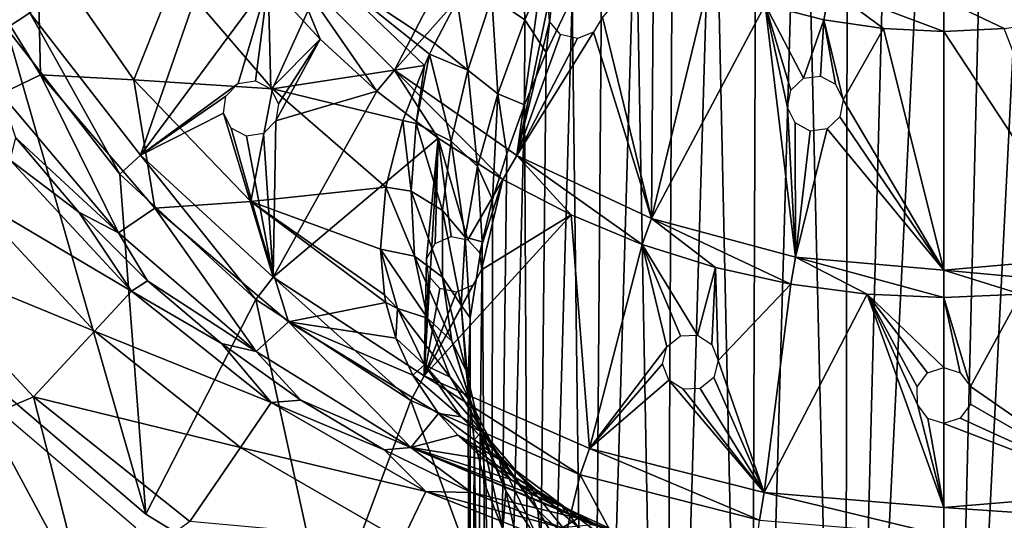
# Model space of a CAD drawing. Header units: millimetres. Extents: x -139 to 139, y -32 to 1264.
# Tile 211 of 256: x 37 to 54, y 816 to 825. Entities that reach past the tile are written whole.
import ezdxf

# ---------------------------------------------------------------- set-up
doc = ezdxf.new("R2010")
doc.units = ezdxf.units.MM
doc.header["$LTSCALE"] = 26.699852
for name, color, linetype in [('329', 7, 'CONTINUOUS'), ('330', 7, 'CONTINUOUS'), ('331', 7, 'CONTINUOUS'), ('332', 7, 'CONTINUOUS'), ('339', 7, 'CONTINUOUS'), ('342', 7, 'CONTINUOUS'), ('344', 7, 'CONTINUOUS'), ('345', 7, 'CONTINUOUS'), ('346', 7, 'CONTINUOUS'), ('347', 7, 'CONTINUOUS'), ('348', 7, 'CONTINUOUS'), ('349', 7, 'CONTINUOUS'), ('350', 7, 'CONTINUOUS'), ('351', 7, 'CONTINUOUS'), ('356', 7, 'CONTINUOUS'), ('357', 7, 'CONTINUOUS'), ('358', 7, 'CONTINUOUS'), ('359', 7, 'CONTINUOUS'), ('360', 7, 'CONTINUOUS')]:
    doc.layers.add(name, color=color, linetype=linetype)

msp = doc.modelspace()

# ---------------------------------------------------------------- linework, layer by layer
at = {"layer": '329', "color": 7, "linetype": 'CONTINUOUS', "true_color": 0xa2afbf}
for points in [[(37.167, 823.778, 1.508), (36.463, 823.437, 4.715), (35.523, 826.449, 1.508), (37.167, 823.778, 1.508)], [(37.167, 823.778, 1.508), (35.523, 826.449, 1.508), (37.117, 826.164, -1.54), (37.167, 823.778, 1.508)], [(38.834, 823.687, -1.54), (37.167, 823.778, 1.508), (37.117, 826.164, -1.54), (38.834, 823.687, -1.54)], [(38.834, 823.687, -1.54), (37.117, 826.164, -1.54), (39.573, 825.549, -4.351), (38.834, 823.687, -1.54)], [(41.308, 823.524, -4.351), (38.834, 823.687, -1.54), (39.573, 825.549, -4.351), (41.308, 823.524, -4.351)], [(41.308, 823.524, -4.351), (39.573, 825.549, -4.351), (42.265, 825.628, -6.859), (41.308, 823.524, -4.351)], [(44.026, 823.943, -6.841), (41.308, 823.524, -4.351), (42.265, 825.628, -6.859), (44.026, 823.943, -6.841)], [(44.026, 823.943, -6.841), (42.265, 825.628, -6.859), (44.117, 824.143, -7.051), (44.026, 823.943, -6.841)], [(44.117, 824.143, -7.051), (42.265, 825.628, -6.859), (44.21, 824.339, -7.254), (44.117, 824.143, -7.051)], [(44.21, 824.339, -7.254), (42.265, 825.628, -6.859), (44.606, 825.096, -8.004), (44.21, 824.339, -7.254)], [(43.64, 822.963, -5.757), (41.308, 823.524, -4.351), (44.026, 823.943, -6.841), (43.64, 822.963, -5.757)], [(38.561, 820.957, 4.715), (36.463, 823.437, 4.715), (37.167, 823.778, 1.508), (38.561, 820.957, 4.715)], [(39.209, 821.397, 1.508), (38.561, 820.957, 4.715), (37.167, 823.778, 1.508), (39.209, 821.397, 1.508)], [(39.209, 821.397, 1.508), (37.167, 823.778, 1.508), (38.834, 823.687, -1.54), (39.209, 821.397, 1.508)], [(40.926, 821.518, -1.54), (39.209, 821.397, 1.508), (38.834, 823.687, -1.54), (40.926, 821.518, -1.54)], [(40.926, 821.518, -1.54), (38.834, 823.687, -1.54), (41.308, 823.524, -4.351), (40.926, 821.518, -1.54)], [(36.463, 823.437, 4.715), (38.561, 820.957, 4.715), (36.728, 822.652, 8), (36.463, 823.437, 4.715)], [(43.333, 821.773, -4.323), (40.926, 821.518, -1.54), (41.308, 823.524, -4.351), (43.333, 821.773, -4.323)], [(43.333, 821.773, -4.323), (41.308, 823.524, -4.351), (43.64, 822.963, -5.757), (43.333, 821.773, -4.323)], [(36.728, 822.652, 8), (38.561, 820.957, 4.715), (37.85, 821.327, 8), (36.728, 822.652, 8)], [(43.238, 820.664, -2.87), (40.926, 821.518, -1.54), (43.333, 821.773, -4.323), (43.238, 820.664, -2.87)], [(41.599, 819.365, 1.508), (39.209, 821.397, 1.508), (40.926, 821.518, -1.54), (41.599, 819.365, 1.508)], [(43.336, 819.709, -1.529), (41.599, 819.365, 1.508), (40.926, 821.518, -1.54), (43.336, 819.709, -1.529)], [(43.336, 819.709, -1.529), (40.926, 821.518, -1.54), (43.311, 819.846, -1.727), (43.336, 819.709, -1.529)], [(43.311, 819.846, -1.727), (40.926, 821.518, -1.54), (43.238, 820.664, -2.87), (43.311, 819.846, -1.727)], [(37.85, 821.327, 8), (38.561, 820.957, 4.715), (39.077, 820.1, 8), (37.85, 821.327, 8)], [(41.019, 818.835, 4.715), (38.561, 820.957, 4.715), (39.209, 821.397, 1.508), (41.019, 818.835, 4.715)], [(41.599, 819.365, 1.508), (41.019, 818.835, 4.715), (39.209, 821.397, 1.508), (41.599, 819.365, 1.508)], [(38.561, 820.957, 4.715), (41.019, 818.835, 4.715), (39.077, 820.1, 8), (38.561, 820.957, 4.715)], [(39.077, 820.1, 8), (41.019, 818.835, 4.715), (40.402, 818.978, 8), (39.077, 820.1, 8)], [(43.514, 819.078, -0.597), (41.599, 819.365, 1.508), (43.336, 819.709, -1.529), (43.514, 819.078, -0.597)], [(43.779, 817.123, 4.715), (41.019, 818.835, 4.715), (41.599, 819.365, 1.508), (43.779, 817.123, 4.715)], [(44.277, 817.73, 1.516), (43.779, 817.123, 4.715), (41.599, 819.365, 1.508), (44.277, 817.73, 1.516)], [(44.277, 817.73, 1.516), (41.599, 819.365, 1.508), (43.814, 818.416, 0.42), (44.277, 817.73, 1.516)], [(43.814, 818.416, 0.42), (41.599, 819.365, 1.508), (43.514, 819.078, -0.597), (43.814, 818.416, 0.42)], [(40.402, 818.978, 8), (41.019, 818.835, 4.715), (41.814, 817.97, 8), (40.402, 818.978, 8)], [(41.019, 818.835, 4.715), (43.779, 817.123, 4.715), (41.814, 817.97, 8), (41.019, 818.835, 4.715)], [(41.814, 817.97, 8), (43.779, 817.123, 4.715), (43.305, 817.081, 8), (41.814, 817.97, 8)], [(44.618, 817.345, 2.15), (43.779, 817.123, 4.715), (44.277, 817.73, 1.516), (44.618, 817.345, 2.15)], [(45.084, 816.917, 2.872), (43.779, 817.123, 4.715), (44.618, 817.345, 2.15), (45.084, 816.917, 2.872)], [(43.305, 817.081, 8), (43.779, 817.123, 4.715), (44.864, 816.319, 8), (43.305, 817.081, 8)], [(43.779, 817.123, 4.715), (46.771, 815.862, 4.719), (44.864, 816.319, 8), (43.779, 817.123, 4.715)], [(46.771, 815.862, 4.719), (43.779, 817.123, 4.715), (46.539, 815.976, 4.516), (46.771, 815.862, 4.719)], [(46.539, 815.976, 4.516), (43.779, 817.123, 4.715), (46.058, 816.238, 4.049), (46.539, 815.976, 4.516)], [(46.058, 816.238, 4.049), (43.779, 817.123, 4.715), (45.569, 816.549, 3.504), (46.058, 816.238, 4.049)], [(45.569, 816.549, 3.504), (43.779, 817.123, 4.715), (45.084, 816.917, 2.872), (45.569, 816.549, 3.504)], [(44.864, 816.319, 8), (46.771, 815.862, 4.719), (46.481, 815.688, 8), (44.864, 816.319, 8)], [(46.771, 815.862, 4.719), (47.029, 815.744, 4.932), (46.481, 815.688, 8), (46.771, 815.862, 4.719)]]:
    msp.add_3dface(points, dxfattribs=at)
at = {"layer": '330', "color": 7, "linetype": 'CONTINUOUS', "true_color": 0xa2afbf}
for points in [[(34.845, 817.095, 29), (37.958, 814.436, 29), (35.942, 818.19, 29), (34.845, 817.095, 29)], [(35.942, 818.19, 29), (37.958, 814.436, 29), (38.871, 815.688, 29), (35.942, 818.19, 29)]]:
    msp.add_3dface(points, dxfattribs=at)
at = {"layer": '331', "color": 7, "linetype": 'CONTINUOUS', "true_color": 0xa2afbf}
for points in [[(37.958, 814.436, 29), (34.845, 817.095, 29), (37.959, 814.435, 25.999), (37.958, 814.436, 29)], [(37.959, 814.435, 25.999), (34.845, 817.095, 29), (34.845, 817.095, 25.999), (37.959, 814.435, 25.999)]]:
    msp.add_3dface(points, dxfattribs=at)
at = {"layer": '332', "color": 7, "linetype": 'CONTINUOUS', "true_color": 0xa2afbf}
for points in [[(36.728, 822.652, 8), (37.85, 821.327, 8), (36.626, 822.253, 12.722), (36.728, 822.652, 8)], [(36.626, 822.253, 12.722), (38.794, 819.917, 12.722), (35.864, 821.646, 17.358), (36.626, 822.253, 12.722)], [(36.626, 822.253, 12.722), (37.85, 821.327, 8), (38.794, 819.917, 12.722), (36.626, 822.253, 12.722)], [(35.864, 821.646, 17.358), (38.132, 819.202, 17.358), (34.611, 820.646, 21.816), (35.864, 821.646, 17.358)], [(35.864, 821.646, 17.358), (38.794, 819.917, 12.722), (38.132, 819.202, 17.358), (35.864, 821.646, 17.358)], [(37.85, 821.327, 8), (39.077, 820.1, 8), (38.794, 819.917, 12.722), (37.85, 821.327, 8)], [(34.845, 817.095, 25.999), (34.611, 820.646, 21.816), (37.041, 818.027, 21.816), (34.845, 817.095, 25.999)], [(34.611, 820.646, 21.816), (38.132, 819.202, 17.358), (37.041, 818.027, 21.816), (34.611, 820.646, 21.816)], [(39.077, 820.1, 8), (40.402, 818.978, 8), (38.794, 819.917, 12.722), (39.077, 820.1, 8)], [(38.794, 819.917, 12.722), (41.286, 817.929, 12.722), (38.132, 819.202, 17.358), (38.794, 819.917, 12.722)], [(38.794, 819.917, 12.722), (40.402, 818.978, 8), (41.286, 817.929, 12.722), (38.794, 819.917, 12.722)], [(38.132, 819.202, 17.358), (40.737, 817.124, 17.358), (37.041, 818.027, 21.816), (38.132, 819.202, 17.358)], [(38.132, 819.202, 17.358), (41.286, 817.929, 12.722), (40.737, 817.124, 17.358), (38.132, 819.202, 17.358)], [(40.402, 818.978, 8), (41.814, 817.97, 8), (41.286, 817.929, 12.722), (40.402, 818.978, 8)], [(37.959, 814.435, 25.999), (34.845, 817.095, 25.999), (37.041, 818.027, 21.816), (37.959, 814.435, 25.999)], [(37.959, 814.435, 25.999), (37.041, 818.027, 21.816), (39.834, 815.799, 21.816), (37.959, 814.435, 25.999)], [(37.041, 818.027, 21.816), (40.737, 817.124, 17.358), (39.834, 815.799, 21.816), (37.041, 818.027, 21.816)], [(41.286, 817.929, 12.722), (44.047, 816.336, 12.722), (40.737, 817.124, 17.358), (41.286, 817.929, 12.722)], [(41.814, 817.97, 8), (43.305, 817.081, 8), (41.286, 817.929, 12.722), (41.814, 817.97, 8)], [(41.286, 817.929, 12.722), (43.305, 817.081, 8), (44.047, 816.336, 12.722), (41.286, 817.929, 12.722)], [(40.737, 817.124, 17.358), (43.624, 815.458, 17.358), (39.834, 815.799, 21.816), (40.737, 817.124, 17.358)], [(40.737, 817.124, 17.358), (44.047, 816.336, 12.722), (43.624, 815.458, 17.358), (40.737, 817.124, 17.358)], [(43.305, 817.081, 8), (44.864, 816.319, 8), (44.047, 816.336, 12.722), (43.305, 817.081, 8)], [(44.047, 816.336, 12.722), (47.014, 815.171, 12.722), (43.624, 815.458, 17.358), (44.047, 816.336, 12.722)], [(44.864, 816.319, 8), (46.481, 815.688, 8), (44.047, 816.336, 12.722), (44.864, 816.319, 8)], [(44.047, 816.336, 12.722), (46.481, 815.688, 8), (47.014, 815.171, 12.722), (44.047, 816.336, 12.722)]]:
    msp.add_3dface(points, dxfattribs=at)
at = {"layer": '339', "color": 7, "linetype": 'CONTINUOUS', "true_color": 0xa2afbf}
for points in [[(53.3, 799.564, -13), (53.3, 835.55, -13), (54.146, 834.353, -12.958), (53.3, 799.564, -13)], [(54.981, 833.166, -12.832), (53.3, 799.564, -13), (54.146, 834.353, -12.958), (54.981, 833.166, -12.832)], [(55.067, 799.564, -12.814), (53.3, 799.564, -13), (54.981, 833.166, -12.832), (55.067, 799.564, -12.814)]]:
    msp.add_3dface(points, dxfattribs=at)
at = {"layer": '342', "color": 7, "linetype": 'CONTINUOUS', "true_color": 0xa2afbf}
for points in [[(53.3, 835.55, -13), (53.3, 799.564, -13), (51.533, 799.564, -12.814), (53.3, 835.55, -13)], [(53.3, 835.55, -13), (51.533, 799.564, -12.814), (52.438, 834.331, -12.956), (53.3, 835.55, -13)], [(52.438, 834.331, -12.956), (51.533, 799.564, -12.814), (51.587, 833.121, -12.826), (52.438, 834.331, -12.956)], [(51.587, 833.121, -12.826), (51.533, 799.564, -12.814), (50.756, 831.92, -12.61), (51.587, 833.121, -12.826)], [(51.533, 799.564, -12.814), (49.843, 799.564, -12.265), (50.756, 831.92, -12.61), (51.533, 799.564, -12.814)], [(50.756, 831.92, -12.61), (49.843, 799.564, -12.265), (49.952, 830.729, -12.313), (50.756, 831.92, -12.61)], [(49.952, 830.729, -12.313), (49.843, 799.564, -12.265), (49.184, 829.554, -11.937), (49.952, 830.729, -12.313)], [(49.843, 799.564, -12.265), (48.304, 799.564, -11.377), (49.184, 829.554, -11.937), (49.843, 799.564, -12.265)], [(49.184, 829.554, -11.937), (48.304, 799.564, -11.377), (48.459, 828.396, -11.487), (49.184, 829.554, -11.937)], [(48.459, 828.396, -11.487), (48.304, 799.564, -11.377), (47.794, 827.276, -10.976), (48.459, 828.396, -11.487)], [(48.304, 799.564, -11.377), (46.983, 799.564, -10.188), (47.794, 827.276, -10.976), (48.304, 799.564, -11.377)], [(47.794, 827.276, -10.976), (46.983, 799.564, -10.188), (47.192, 826.192, -10.411), (47.794, 827.276, -10.976)], [(47.192, 826.192, -10.411), (46.983, 799.564, -10.188), (46.66, 825.158, -9.807), (47.192, 826.192, -10.411)], [(46.983, 799.564, -10.188), (45.939, 799.564, -8.75), (46.66, 825.158, -9.807), (46.983, 799.564, -10.188)], [(46.66, 825.158, -9.807), (45.939, 799.564, -8.75), (46.2, 824.174, -9.174), (46.66, 825.158, -9.807)], [(46.2, 824.174, -9.174), (45.939, 799.564, -8.75), (45.812, 823.244, -8.523), (46.2, 824.174, -9.174)], [(45.939, 799.564, -8.75), (45.216, 799.564, -7.127), (45.812, 823.244, -8.523), (45.939, 799.564, -8.75)], [(45.812, 823.244, -8.523), (45.216, 799.564, -7.127), (45.494, 822.369, -7.863), (45.812, 823.244, -8.523)], [(45.494, 822.369, -7.863), (45.216, 799.564, -7.127), (45.242, 821.55, -7.206), (45.494, 822.369, -7.863)], [(45.242, 821.55, -7.206), (45.216, 799.564, -7.127), (45.054, 820.794, -6.562), (45.242, 821.55, -7.206)], [(45.054, 820.794, -6.562), (44.847, 799.564, -5.388), (44.84, 819.436, -5.324), (45.054, 820.794, -6.562)], [(45.216, 799.564, -7.127), (44.847, 799.564, -5.388), (45.054, 820.794, -6.562), (45.216, 799.564, -7.127)], [(44.84, 819.436, -5.324), (44.847, 799.564, -3.612), (44.806, 818.266, -4.168), (44.84, 819.436, -5.324)], [(44.847, 799.564, -5.388), (44.847, 799.564, -3.612), (44.84, 819.436, -5.324), (44.847, 799.564, -5.388)], [(44.806, 818.266, -4.168), (44.847, 799.564, -3.612), (44.914, 817.262, -3.112), (44.806, 818.266, -4.168)], [(44.847, 799.564, -3.612), (45.216, 799.564, -1.873), (44.914, 817.262, -3.112), (44.847, 799.564, -3.612)], [(44.914, 817.262, -3.112), (45.216, 799.564, -1.873), (45.128, 816.403, -2.161), (44.914, 817.262, -3.112)], [(45.128, 816.403, -2.161), (45.216, 799.564, -1.873), (45.421, 815.665, -1.31), (45.128, 816.403, -2.161)]]:
    msp.add_3dface(points, dxfattribs=at)
at = {"layer": '344', "color": 7, "linetype": 'CONTINUOUS', "true_color": 0xa2afbf}
for points in [[(45.225, 825.164, -8.433), (45.771, 826.492, -9.401), (45.816, 824.758, -8.784), (45.225, 825.164, -8.433)], [(45.816, 824.758, -8.784), (45.771, 826.492, -9.401), (46.41, 826.107, -9.687), (45.816, 824.758, -8.784)], [(46.2, 824.174, -9.174), (45.816, 824.758, -8.784), (46.41, 826.107, -9.687), (46.2, 824.174, -9.174)], [(46.66, 825.158, -9.807), (46.2, 824.174, -9.174), (46.41, 826.107, -9.687), (46.66, 825.158, -9.807)], [(44.799, 823.863, -7.39), (44.606, 825.096, -8.004), (45.225, 825.164, -8.433), (44.799, 823.863, -7.39)], [(44.799, 823.863, -7.39), (45.225, 825.164, -8.433), (45.333, 823.435, -7.798), (44.799, 823.863, -7.39)], [(45.333, 823.435, -7.798), (45.225, 825.164, -8.433), (45.816, 824.758, -8.784), (45.333, 823.435, -7.798)], [(44.21, 824.339, -7.254), (44.606, 825.096, -8.004), (44.799, 823.863, -7.39), (44.21, 824.339, -7.254)], [(45.812, 823.244, -8.523), (45.333, 823.435, -7.798), (45.816, 824.758, -8.784), (45.812, 823.244, -8.523)], [(46.2, 824.174, -9.174), (45.812, 823.244, -8.523), (45.816, 824.758, -8.784), (46.2, 824.174, -9.174)], [(44.117, 824.143, -7.051), (44.21, 824.339, -7.254), (44.799, 823.863, -7.39), (44.117, 824.143, -7.051)], [(44.026, 823.943, -6.841), (44.117, 824.143, -7.051), (43.878, 822.908, -5.889), (44.026, 823.943, -6.841)], [(43.878, 822.908, -5.889), (44.117, 824.143, -7.051), (44.503, 822.591, -6.283), (43.878, 822.908, -5.889)], [(44.503, 822.591, -6.283), (44.117, 824.143, -7.051), (44.799, 823.863, -7.39), (44.503, 822.591, -6.283)], [(43.64, 822.963, -5.757), (44.026, 823.943, -6.841), (43.878, 822.908, -5.889), (43.64, 822.963, -5.757)], [(44.503, 822.591, -6.283), (44.799, 823.863, -7.39), (44.974, 822.14, -6.74), (44.503, 822.591, -6.283)], [(44.974, 822.14, -6.74), (44.799, 823.863, -7.39), (45.333, 823.435, -7.798), (44.974, 822.14, -6.74)], [(45.242, 821.55, -7.206), (44.974, 822.14, -6.74), (45.333, 823.435, -7.798), (45.242, 821.55, -7.206)], [(45.494, 822.369, -7.863), (45.242, 821.55, -7.206), (45.333, 823.435, -7.798), (45.494, 822.369, -7.863)], [(45.812, 823.244, -8.523), (45.494, 822.369, -7.863), (45.333, 823.435, -7.798), (45.812, 823.244, -8.523)], [(43.333, 821.773, -4.323), (43.64, 822.963, -5.757), (43.784, 821.702, -4.677), (43.333, 821.773, -4.323)], [(43.784, 821.702, -4.677), (43.64, 822.963, -5.757), (43.878, 822.908, -5.889), (43.784, 821.702, -4.677)], [(43.784, 821.702, -4.677), (43.878, 822.908, -5.889), (44.349, 821.356, -5.127), (43.784, 821.702, -4.677)], [(44.349, 821.356, -5.127), (43.878, 822.908, -5.889), (44.503, 822.591, -6.283), (44.349, 821.356, -5.127)], [(44.349, 821.356, -5.127), (44.503, 822.591, -6.283), (44.752, 820.88, -5.621), (44.349, 821.356, -5.127)], [(44.752, 820.88, -5.621), (44.503, 822.591, -6.283), (44.974, 822.14, -6.74), (44.752, 820.88, -5.621)], [(45.054, 820.794, -6.562), (44.752, 820.88, -5.621), (44.974, 822.14, -6.74), (45.054, 820.794, -6.562)], [(45.242, 821.55, -7.206), (45.054, 820.794, -6.562), (44.974, 822.14, -6.74), (45.242, 821.55, -7.206)], [(43.238, 820.664, -2.87), (43.333, 821.773, -4.323), (43.849, 820.54, -3.44), (43.238, 820.664, -2.87)], [(43.849, 820.54, -3.44), (43.333, 821.773, -4.323), (43.784, 821.702, -4.677), (43.849, 820.54, -3.44)], [(43.849, 820.54, -3.44), (43.784, 821.702, -4.677), (44.348, 820.164, -3.937), (43.849, 820.54, -3.44)], [(44.348, 820.164, -3.937), (43.784, 821.702, -4.677), (44.349, 821.356, -5.127), (44.348, 820.164, -3.937)], [(44.348, 820.164, -3.937), (44.349, 821.356, -5.127), (44.68, 819.662, -4.458), (44.348, 820.164, -3.937)], [(44.68, 819.662, -4.458), (44.349, 821.356, -5.127), (44.752, 820.88, -5.621), (44.68, 819.662, -4.458)], [(44.84, 819.436, -5.324), (44.68, 819.662, -4.458), (44.752, 820.88, -5.621), (44.84, 819.436, -5.324)], [(45.054, 820.794, -6.562), (44.84, 819.436, -5.324), (44.752, 820.88, -5.621), (45.054, 820.794, -6.562)], [(43.311, 819.846, -1.727), (43.238, 820.664, -2.87), (43.543, 819.604, -1.591), (43.311, 819.846, -1.727)], [(43.543, 819.604, -1.591), (43.238, 820.664, -2.87), (44.08, 819.43, -2.198), (43.543, 819.604, -1.591)], [(44.08, 819.43, -2.198), (43.238, 820.664, -2.87), (43.849, 820.54, -3.44), (44.08, 819.43, -2.198)], [(44.08, 819.43, -2.198), (43.849, 820.54, -3.44), (44.511, 819.023, -2.733), (44.08, 819.43, -2.198)], [(44.511, 819.023, -2.733), (43.849, 820.54, -3.44), (44.348, 820.164, -3.937), (44.511, 819.023, -2.733)], [(44.511, 819.023, -2.733), (44.348, 820.164, -3.937), (44.77, 818.493, -3.267), (44.511, 819.023, -2.733)], [(44.77, 818.493, -3.267), (44.348, 820.164, -3.937), (44.68, 819.662, -4.458), (44.77, 818.493, -3.267)], [(43.336, 819.709, -1.529), (43.311, 819.846, -1.727), (43.543, 819.604, -1.591), (43.336, 819.709, -1.529)], [(43.514, 819.078, -0.597), (43.336, 819.709, -1.529), (43.543, 819.604, -1.591), (43.514, 819.078, -0.597)], [(44.84, 819.436, -5.324), (44.806, 818.266, -4.168), (44.68, 819.662, -4.458), (44.84, 819.436, -5.324)], [(44.806, 818.266, -4.168), (44.77, 818.493, -3.267), (44.68, 819.662, -4.458), (44.806, 818.266, -4.168)], [(44.024, 818.601, -0.334), (43.514, 819.078, -0.597), (43.543, 819.604, -1.591), (44.024, 818.601, -0.334)], [(44.024, 818.601, -0.334), (43.543, 819.604, -1.591), (44.485, 818.381, -0.974), (44.024, 818.601, -0.334)], [(44.485, 818.381, -0.974), (43.543, 819.604, -1.591), (44.08, 819.43, -2.198), (44.485, 818.381, -0.974)], [(44.485, 818.381, -0.974), (44.08, 819.43, -2.198), (44.845, 817.942, -1.534), (44.485, 818.381, -0.974)], [(44.845, 817.942, -1.534), (44.08, 819.43, -2.198), (44.511, 819.023, -2.733), (44.845, 817.942, -1.534)], [(43.814, 818.416, 0.42), (43.514, 819.078, -0.597), (44.024, 818.601, -0.334), (43.814, 818.416, 0.42)], [(44.845, 817.942, -1.534), (44.511, 819.023, -2.733), (45.032, 817.383, -2.07), (44.845, 817.942, -1.534)], [(45.032, 817.383, -2.07), (44.511, 819.023, -2.733), (44.77, 818.493, -3.267), (45.032, 817.383, -2.07)], [(44.681, 817.67, 0.87), (43.814, 818.416, 0.42), (44.024, 818.601, -0.334), (44.681, 817.67, 0.87)], [(44.681, 817.67, 0.87), (44.024, 818.601, -0.334), (45.067, 817.403, 0.207), (44.681, 817.67, 0.87)], [(45.067, 817.403, 0.207), (44.024, 818.601, -0.334), (44.485, 818.381, -0.974), (45.067, 817.403, 0.207)], [(44.806, 818.266, -4.168), (44.914, 817.262, -3.112), (44.77, 818.493, -3.267), (44.806, 818.266, -4.168)], [(44.914, 817.262, -3.112), (45.032, 817.383, -2.07), (44.77, 818.493, -3.267), (44.914, 817.262, -3.112)], [(44.277, 817.73, 1.516), (43.814, 818.416, 0.42), (44.681, 817.67, 0.87), (44.277, 817.73, 1.516)], [(45.067, 817.403, 0.207), (44.485, 818.381, -0.974), (45.356, 816.932, -0.367), (45.067, 817.403, 0.207)], [(45.356, 816.932, -0.367), (44.485, 818.381, -0.974), (44.845, 817.942, -1.534), (45.356, 816.932, -0.367)], [(45.356, 816.932, -0.367), (44.845, 817.942, -1.534), (45.476, 816.343, -0.891), (45.356, 816.932, -0.367)], [(45.476, 816.343, -0.891), (44.845, 817.942, -1.534), (45.032, 817.383, -2.07), (45.476, 816.343, -0.891)], [(44.618, 817.345, 2.15), (44.277, 817.73, 1.516), (45.513, 816.821, 1.995), (44.618, 817.345, 2.15)], [(45.513, 816.821, 1.995), (44.277, 817.73, 1.516), (44.681, 817.67, 0.87), (45.513, 816.821, 1.995)], [(45.513, 816.821, 1.995), (44.681, 817.67, 0.87), (45.826, 816.51, 1.319), (45.513, 816.821, 1.995)], [(45.826, 816.51, 1.319), (44.681, 817.67, 0.87), (45.067, 817.403, 0.207), (45.826, 816.51, 1.319)], [(44.914, 817.262, -3.112), (45.128, 816.403, -2.161), (45.032, 817.383, -2.07), (44.914, 817.262, -3.112)], [(45.128, 816.403, -2.161), (45.421, 815.665, -1.31), (45.032, 817.383, -2.07), (45.128, 816.403, -2.161)], [(45.421, 815.665, -1.31), (45.476, 816.343, -0.891), (45.032, 817.383, -2.07), (45.421, 815.665, -1.31)], [(45.826, 816.51, 1.319), (45.067, 817.403, 0.207), (46.047, 816.006, 0.742), (45.826, 816.51, 1.319)], [(46.047, 816.006, 0.742), (45.067, 817.403, 0.207), (45.356, 816.932, -0.367), (46.047, 816.006, 0.742)], [(45.084, 816.917, 2.872), (44.618, 817.345, 2.15), (45.429, 816.718, 3.032), (45.084, 816.917, 2.872)], [(45.429, 816.718, 3.032), (44.618, 817.345, 2.15), (45.513, 816.821, 1.995), (45.429, 816.718, 3.032)], [(45.569, 816.549, 3.504), (45.084, 816.917, 2.872), (45.429, 816.718, 3.032), (45.569, 816.549, 3.504)], [(46.047, 816.006, 0.742), (45.356, 816.932, -0.367), (46.108, 815.387, 0.241), (46.047, 816.006, 0.742)], [(46.108, 815.387, 0.241), (45.356, 816.932, -0.367), (45.476, 816.343, -0.891), (46.108, 815.387, 0.241)], [(46.511, 816.068, 3.011), (45.429, 816.718, 3.032), (45.513, 816.821, 1.995), (46.511, 816.068, 3.011)], [(46.486, 816.071, 3.979), (45.569, 816.549, 3.504), (45.429, 816.718, 3.032), (46.486, 816.071, 3.979)], [(46.486, 816.071, 3.979), (45.429, 816.718, 3.032), (46.511, 816.068, 3.011), (46.486, 816.071, 3.979)], [(46.511, 816.068, 3.011), (45.513, 816.821, 1.995), (46.755, 815.714, 2.332), (46.511, 816.068, 3.011)], [(46.755, 815.714, 2.332), (45.513, 816.821, 1.995), (45.826, 816.51, 1.319), (46.755, 815.714, 2.332)], [(46.058, 816.238, 4.049), (45.569, 816.549, 3.504), (46.486, 816.071, 3.979), (46.058, 816.238, 4.049)], [(46.755, 815.714, 2.332), (45.826, 816.51, 1.319), (46.915, 815.179, 1.762), (46.755, 815.714, 2.332)], [(46.915, 815.179, 1.762), (45.826, 816.51, 1.319), (46.047, 816.006, 0.742), (46.915, 815.179, 1.762)], [(45.421, 815.665, -1.31), (45.773, 815.029, -0.55), (45.476, 816.343, -0.891), (45.421, 815.665, -1.31)], [(45.773, 815.029, -0.55), (46.108, 815.387, 0.241), (45.476, 816.343, -0.891), (45.773, 815.029, -0.55)], [(46.539, 815.976, 4.516), (46.058, 816.238, 4.049), (46.486, 816.071, 3.979), (46.539, 815.976, 4.516)], [(46.915, 815.179, 1.762), (46.047, 816.006, 0.742), (46.928, 814.53, 1.294), (46.915, 815.179, 1.762)], [(46.928, 814.53, 1.294), (46.047, 816.006, 0.742), (46.108, 815.387, 0.241), (46.928, 814.53, 1.294)], [(47.675, 815.522, 4.792), (46.539, 815.976, 4.516), (46.486, 816.071, 3.979), (47.675, 815.522, 4.792)], [(47.675, 815.522, 4.792), (46.486, 816.071, 3.979), (47.662, 815.425, 3.891), (47.675, 815.522, 4.792)], [(47.662, 815.425, 3.891), (46.486, 816.071, 3.979), (46.511, 816.068, 3.011), (47.662, 815.425, 3.891)], [(47.662, 815.425, 3.891), (46.511, 816.068, 3.011), (47.843, 815.032, 3.215), (47.662, 815.425, 3.891)], [(47.843, 815.032, 3.215), (46.511, 816.068, 3.011), (46.755, 815.714, 2.332), (47.843, 815.032, 3.215)], [(46.771, 815.862, 4.719), (46.539, 815.976, 4.516), (47.675, 815.522, 4.792), (46.771, 815.862, 4.719)], [(47.029, 815.744, 4.932), (46.771, 815.862, 4.719), (47.675, 815.522, 4.792), (47.029, 815.744, 4.932)]]:
    msp.add_3dface(points, dxfattribs=at)
at = {"layer": '345', "color": 7, "linetype": 'CONTINUOUS', "true_color": 0xa2afbf}
for points in [[(39.046, 815.932, 29.2), (36.153, 818.403, 29.2), (39.046, 815.931, 28.5), (39.046, 815.932, 29.2)], [(39.046, 815.931, 28.5), (36.153, 818.403, 29.2), (36.153, 818.403, 28.5), (39.046, 815.931, 28.5)], [(42.289, 813.944, 29.2), (39.046, 815.932, 29.2), (42.291, 813.943, 28.5), (42.289, 813.944, 29.2)], [(42.291, 813.943, 28.5), (39.046, 815.932, 29.2), (39.046, 815.931, 28.5), (42.291, 813.943, 28.5)]]:
    msp.add_3dface(points, dxfattribs=at)
at = {"layer": '346', "color": 7, "linetype": 'CONTINUOUS', "true_color": 0xa2afbf}
for points in [[(36.153, 818.403, 29.2), (39.046, 815.932, 29.2), (36.558, 824.61, 29.2), (36.153, 818.403, 29.2)], [(36.558, 824.61, 29.2), (39.046, 815.932, 29.2), (38.586, 822.004, 29.2), (36.558, 824.61, 29.2)], [(38.586, 822.004, 29.2), (39.046, 815.932, 29.2), (41.016, 819.768, 29.2), (38.586, 822.004, 29.2)], [(39.046, 815.932, 29.2), (42.289, 813.944, 29.2), (41.016, 819.768, 29.2), (39.046, 815.932, 29.2)], [(41.016, 819.768, 29.2), (42.289, 813.944, 29.2), (43.78, 817.961, 29.2), (41.016, 819.768, 29.2)], [(42.289, 813.944, 29.2), (45.804, 812.488, 29.2), (43.78, 817.961, 29.2), (42.289, 813.944, 29.2)], [(43.78, 817.961, 29.2), (45.804, 812.488, 29.2), (46.804, 816.634, 29.2), (43.78, 817.961, 29.2)], [(45.804, 812.488, 29.2), (49.504, 811.599, 29.2), (46.804, 816.634, 29.2), (45.804, 812.488, 29.2)], [(46.804, 816.634, 29.2), (49.504, 811.599, 29.2), (50.006, 815.823, 29.2), (46.804, 816.634, 29.2)], [(56.594, 815.823, 29.2), (53.3, 815.55, 29.2), (57.095, 811.599, 29.2), (56.594, 815.823, 29.2)]]:
    msp.add_3dface(points, dxfattribs=at)
at = {"layer": '347', "color": 7, "linetype": 'CONTINUOUS', "true_color": 0xa2afbf}
for points in [[(35.444, 827.717, 30.7), (36.558, 824.61, 29.2), (36.977, 824.885, 30.7), (35.444, 827.717, 30.7)], [(36.558, 824.61, 29.2), (38.586, 822.004, 29.2), (36.977, 824.885, 30.7), (36.558, 824.61, 29.2)], [(36.977, 824.885, 30.7), (38.586, 822.004, 29.2), (38.955, 822.344, 30.7), (36.977, 824.885, 30.7)], [(38.586, 822.004, 29.2), (41.016, 819.768, 29.2), (38.955, 822.344, 30.7), (38.586, 822.004, 29.2)], [(38.955, 822.344, 30.7), (41.016, 819.768, 29.2), (41.324, 820.163, 30.7), (38.955, 822.344, 30.7)], [(41.016, 819.768, 29.2), (43.78, 817.961, 29.2), (41.324, 820.163, 30.7), (41.016, 819.768, 29.2)], [(41.324, 820.163, 30.7), (43.78, 817.961, 29.2), (44.02, 818.402, 30.7), (41.324, 820.163, 30.7)], [(43.78, 817.961, 29.2), (46.804, 816.634, 29.2), (44.02, 818.402, 30.7), (43.78, 817.961, 29.2)], [(44.02, 818.402, 30.7), (46.804, 816.634, 29.2), (46.969, 817.108, 30.7), (44.02, 818.402, 30.7)], [(46.804, 816.634, 29.2), (50.006, 815.823, 29.2), (46.969, 817.108, 30.7), (46.804, 816.634, 29.2)], [(46.969, 817.108, 30.7), (50.006, 815.823, 29.2), (50.091, 816.318, 30.7), (46.969, 817.108, 30.7)], [(50.006, 815.823, 29.2), (53.3, 815.55, 29.2), (50.091, 816.318, 30.7), (50.006, 815.823, 29.2)], [(53.3, 815.55, 29.2), (53.3, 816.052, 30.7), (50.091, 816.318, 30.7), (53.3, 815.55, 29.2)]]:
    msp.add_3dface(points, dxfattribs=at)
at = {"layer": '348', "color": 7, "linetype": 'CONTINUOUS', "true_color": 0xa2afbf}
for points in [[(36.977, 824.885, 30.7), (38.955, 822.344, 30.7), (40.398, 826.516, 31.704), (36.977, 824.885, 30.7)], [(40.398, 826.516, 31.704), (38.955, 822.344, 30.7), (41.235, 825.426, 31.704), (40.398, 826.516, 31.704)], [(41.235, 825.426, 31.704), (38.955, 822.344, 30.7), (40.699, 823.621, 31.275), (41.235, 825.426, 31.704)], [(41.007, 823.669, 31.344), (41.235, 825.426, 31.704), (40.699, 823.621, 31.275), (41.007, 823.669, 31.344)], [(41.279, 823.529, 31.369), (41.235, 825.426, 31.704), (41.007, 823.669, 31.344), (41.279, 823.529, 31.369)], [(42.163, 824.413, 31.704), (41.235, 825.426, 31.704), (41.279, 823.529, 31.369), (42.163, 824.413, 31.704)], [(41.419, 823.259, 31.344), (42.163, 824.413, 31.704), (41.279, 823.529, 31.369), (41.419, 823.259, 31.344)], [(43.176, 823.485, 31.704), (42.163, 824.413, 31.704), (41.373, 822.954, 31.276), (43.176, 823.485, 31.704)], [(41.373, 822.954, 31.276), (42.163, 824.413, 31.704), (41.419, 823.259, 31.344), (41.373, 822.954, 31.276)], [(40.699, 823.621, 31.275), (38.955, 822.344, 30.7), (40.478, 823.398, 31.191), (40.699, 823.621, 31.275)], [(40.478, 823.398, 31.191), (38.955, 822.344, 30.7), (40.433, 823.093, 31.126), (40.478, 823.398, 31.191)], [(43.176, 823.485, 31.704), (41.324, 820.163, 30.7), (44.266, 822.648, 31.704), (43.176, 823.485, 31.704)], [(41.324, 820.163, 30.7), (43.176, 823.485, 31.704), (41.373, 822.954, 31.276), (41.324, 820.163, 30.7)], [(38.955, 822.344, 30.7), (41.324, 820.163, 30.7), (40.433, 823.093, 31.126), (38.955, 822.344, 30.7)], [(41.324, 820.163, 30.7), (40.572, 822.822, 31.101), (40.433, 823.093, 31.126), (41.324, 820.163, 30.7)], [(41.153, 822.73, 31.192), (41.324, 820.163, 30.7), (41.373, 822.954, 31.276), (41.153, 822.73, 31.192)], [(40.572, 822.822, 31.101), (41.324, 820.163, 30.7), (40.845, 822.682, 31.126), (40.572, 822.822, 31.101)], [(40.845, 822.682, 31.126), (41.324, 820.163, 30.7), (41.153, 822.73, 31.192), (40.845, 822.682, 31.126)], [(41.324, 820.163, 30.7), (44.02, 818.402, 30.7), (44.266, 822.648, 31.704), (41.324, 820.163, 30.7)], [(44.266, 822.648, 31.704), (44.02, 818.402, 30.7), (44.06, 820.494, 31.191), (44.266, 822.648, 31.704)], [(44.216, 820.766, 31.275), (44.266, 822.648, 31.704), (44.06, 820.494, 31.191), (44.216, 820.766, 31.275)], [(44.501, 820.892, 31.344), (44.266, 822.648, 31.704), (44.216, 820.766, 31.275), (44.501, 820.892, 31.344)], [(45.425, 821.91, 31.704), (44.266, 822.648, 31.704), (44.8, 820.828, 31.369), (45.425, 821.91, 31.704)], [(44.8, 820.828, 31.369), (44.266, 822.648, 31.704), (44.501, 820.892, 31.344), (44.8, 820.828, 31.369)], [(45.005, 820.603, 31.344), (45.425, 821.91, 31.704), (44.8, 820.828, 31.369), (45.005, 820.603, 31.344)], [(45.04, 820.296, 31.276), (45.425, 821.91, 31.704), (45.005, 820.603, 31.344), (45.04, 820.296, 31.276)], [(46.644, 821.276, 31.704), (45.425, 821.91, 31.704), (45.04, 820.296, 31.276), (46.644, 821.276, 31.704)], [(44.02, 818.402, 30.7), (46.969, 817.108, 30.7), (46.644, 821.276, 31.704), (44.02, 818.402, 30.7)], [(44.02, 818.402, 30.7), (46.644, 821.276, 31.704), (45.04, 820.296, 31.276), (44.02, 818.402, 30.7)], [(46.644, 821.276, 31.704), (46.969, 817.108, 30.7), (47.913, 820.75, 31.704), (46.644, 821.276, 31.704)], [(47.913, 820.75, 31.704), (46.969, 817.108, 30.7), (48.352, 818.919, 31.275), (47.913, 820.75, 31.704)], [(49.224, 820.337, 31.704), (47.913, 820.75, 31.704), (48.9, 819.129, 31.369), (49.224, 820.337, 31.704)], [(48.9, 819.129, 31.369), (47.913, 820.75, 31.704), (48.595, 819.114, 31.344), (48.9, 819.129, 31.369)], [(48.595, 819.114, 31.344), (47.913, 820.75, 31.704), (48.352, 818.919, 31.275), (48.595, 819.114, 31.344)], [(44.06, 820.494, 31.191), (44.02, 818.402, 30.7), (44.095, 820.187, 31.126), (44.06, 820.494, 31.191)], [(44.885, 820.023, 31.192), (44.02, 818.402, 30.7), (45.04, 820.296, 31.276), (44.885, 820.023, 31.192)], [(44.02, 818.402, 30.7), (44.3, 819.962, 31.101), (44.095, 820.187, 31.126), (44.02, 818.402, 30.7)], [(49.156, 818.965, 31.344), (49.224, 820.337, 31.704), (48.9, 819.129, 31.369), (49.156, 818.965, 31.344)], [(49.269, 818.678, 31.276), (49.224, 820.337, 31.704), (49.156, 818.965, 31.344), (49.269, 818.678, 31.276)], [(50.565, 820.039, 31.704), (49.224, 820.337, 31.704), (49.269, 818.678, 31.276), (50.565, 820.039, 31.704)], [(44.599, 819.897, 31.126), (44.02, 818.402, 30.7), (44.885, 820.023, 31.192), (44.599, 819.897, 31.126)], [(50.091, 816.318, 30.7), (50.565, 820.039, 31.704), (49.269, 818.678, 31.276), (50.091, 816.318, 30.7)], [(50.565, 820.039, 31.704), (50.091, 816.318, 30.7), (51.927, 819.86, 31.704), (50.565, 820.039, 31.704)], [(44.3, 819.962, 31.101), (44.02, 818.402, 30.7), (44.599, 819.897, 31.126), (44.3, 819.962, 31.101)], [(50.091, 816.318, 30.7), (53.3, 816.052, 30.7), (51.927, 819.86, 31.704), (50.091, 816.318, 30.7)], [(51.927, 819.86, 31.704), (53.3, 816.052, 30.7), (52.826, 817.891, 31.191), (51.927, 819.86, 31.704)], [(53.3, 819.8, 31.704), (51.927, 819.86, 31.704), (53.3, 818.55, 31.369), (53.3, 819.8, 31.704)], [(53.3, 818.55, 31.369), (51.927, 819.86, 31.704), (53.009, 818.456, 31.344), (53.3, 818.55, 31.369)], [(53.009, 818.456, 31.344), (51.927, 819.86, 31.704), (52.825, 818.205, 31.275), (53.009, 818.456, 31.344)], [(52.825, 818.205, 31.275), (51.927, 819.86, 31.704), (52.826, 817.891, 31.191), (52.825, 818.205, 31.275)], [(48.352, 818.919, 31.275), (46.969, 817.108, 30.7), (48.272, 818.615, 31.191), (48.352, 818.919, 31.275)], [(48.272, 818.615, 31.191), (46.969, 817.108, 30.7), (48.385, 818.328, 31.126), (48.272, 818.615, 31.191)], [(49.19, 818.374, 31.192), (50.091, 816.318, 30.7), (49.269, 818.678, 31.276), (49.19, 818.374, 31.192)], [(46.969, 817.108, 30.7), (50.091, 816.318, 30.7), (48.385, 818.328, 31.126), (46.969, 817.108, 30.7)], [(50.091, 816.318, 30.7), (48.641, 818.163, 31.101), (48.385, 818.328, 31.126), (50.091, 816.318, 30.7)], [(48.947, 818.178, 31.126), (50.091, 816.318, 30.7), (49.19, 818.374, 31.192), (48.947, 818.178, 31.126)], [(48.641, 818.163, 31.101), (50.091, 816.318, 30.7), (48.947, 818.178, 31.126), (48.641, 818.163, 31.101)], [(52.826, 817.891, 31.191), (53.3, 816.052, 30.7), (53.01, 817.643, 31.126), (52.826, 817.891, 31.191)], [(53.01, 817.643, 31.126), (53.3, 816.052, 30.7), (53.3, 817.55, 31.101), (53.01, 817.643, 31.126)]]:
    msp.add_3dface(points, dxfattribs=at)
at = {"layer": '349', "color": 7, "linetype": 'CONTINUOUS', "true_color": 0xa2afbf}
for points in [[(41.235, 825.426, 31.704), (42.163, 824.413, 31.704), (41.612, 825.742, 32), (41.235, 825.426, 31.704)], [(42.163, 824.413, 31.704), (43.176, 823.485, 31.704), (41.612, 825.742, 32), (42.163, 824.413, 31.704)], [(41.612, 825.742, 32), (43.176, 823.485, 31.704), (43.492, 823.862, 32), (41.612, 825.742, 32)], [(43.176, 823.485, 31.704), (44.266, 822.648, 31.704), (43.492, 823.862, 32), (43.176, 823.485, 31.704)], [(44.266, 822.648, 31.704), (45.425, 821.91, 31.704), (43.492, 823.862, 32), (44.266, 822.648, 31.704)], [(43.492, 823.862, 32), (45.425, 821.91, 31.704), (45.671, 822.336, 32), (43.492, 823.862, 32)], [(45.425, 821.91, 31.704), (46.644, 821.276, 31.704), (45.671, 822.336, 32), (45.425, 821.91, 31.704)], [(46.644, 821.276, 31.704), (47.913, 820.75, 31.704), (45.671, 822.336, 32), (46.644, 821.276, 31.704)], [(45.671, 822.336, 32), (47.913, 820.75, 31.704), (48.081, 821.212, 32), (45.671, 822.336, 32)], [(47.913, 820.75, 31.704), (49.224, 820.337, 31.704), (48.081, 821.212, 32), (47.913, 820.75, 31.704)], [(49.224, 820.337, 31.704), (50.565, 820.039, 31.704), (48.081, 821.212, 32), (49.224, 820.337, 31.704)], [(48.081, 821.212, 32), (50.565, 820.039, 31.704), (50.65, 820.524, 32), (48.081, 821.212, 32)], [(50.565, 820.039, 31.704), (51.927, 819.86, 31.704), (50.65, 820.524, 32), (50.565, 820.039, 31.704)], [(51.927, 819.86, 31.704), (53.3, 819.8, 31.704), (50.65, 820.524, 32), (51.927, 819.86, 31.704)], [(53.3, 819.8, 31.704), (53.3, 820.292, 32), (50.65, 820.524, 32), (53.3, 819.8, 31.704)]]:
    msp.add_3dface(points, dxfattribs=at)
at = {"layer": '350', "color": 7, "linetype": 'CONTINUOUS', "true_color": 0xa2afbf}
for points in [[(41.612, 825.742, 32), (43.492, 823.862, 32), (45.522, 827.772, 33.022), (41.612, 825.742, 32)], [(45.522, 827.772, 33.022), (43.492, 823.862, 32), (46.322, 827.047, 33.022), (45.522, 827.772, 33.022)], [(43.492, 823.862, 32), (45.671, 822.336, 32), (46.322, 827.047, 33.022), (43.492, 823.862, 32)], [(46.322, 827.047, 33.022), (45.671, 822.336, 32), (46.233, 825.037, 32.622), (46.322, 827.047, 33.022)], [(48.081, 821.212, 32), (48.115, 825.849, 33.022), (47.206, 824.808, 32.698), (48.081, 821.212, 32)], [(48.115, 825.849, 33.022), (48.081, 821.212, 32), (49.091, 825.387, 33.022), (48.115, 825.849, 33.022)], [(49.091, 825.387, 33.022), (48.081, 821.212, 32), (50.107, 825.024, 33.022), (49.091, 825.387, 33.022)], [(46.233, 825.037, 32.622), (45.671, 822.336, 32), (46.258, 824.73, 32.564), (46.233, 825.037, 32.622)], [(48.081, 821.212, 32), (50.65, 820.524, 32), (50.107, 825.024, 33.022), (48.081, 821.212, 32)], [(50.107, 825.024, 33.022), (50.65, 820.524, 32), (50.508, 823.195, 32.622), (50.107, 825.024, 33.022)], [(51.154, 824.761, 33.022), (50.107, 825.024, 33.022), (50.791, 823.716, 32.759), (51.154, 824.761, 33.022)], [(50.791, 823.716, 32.759), (50.107, 825.024, 33.022), (50.564, 823.502, 32.697), (50.791, 823.716, 32.759)], [(50.564, 823.502, 32.697), (50.107, 825.024, 33.022), (50.508, 823.195, 32.622), (50.564, 823.502, 32.697)], [(47.043, 824.541, 32.623), (48.081, 821.212, 32), (47.206, 824.808, 32.698), (47.043, 824.541, 32.623)], [(51.095, 823.754, 32.782), (51.154, 824.761, 33.022), (50.791, 823.716, 32.759), (51.095, 823.754, 32.782)], [(51.363, 823.61, 32.759), (51.154, 824.761, 33.022), (51.095, 823.754, 32.782), (51.363, 823.61, 32.759)], [(52.222, 824.603, 33.022), (51.154, 824.761, 33.022), (51.498, 823.332, 32.698), (52.222, 824.603, 33.022)], [(51.498, 823.332, 32.698), (51.154, 824.761, 33.022), (51.363, 823.61, 32.759), (51.498, 823.332, 32.698)], [(45.671, 822.336, 32), (46.456, 824.497, 32.542), (46.258, 824.73, 32.564), (45.671, 822.336, 32)], [(53.3, 820.292, 32), (52.222, 824.603, 33.022), (51.498, 823.332, 32.698), (53.3, 820.292, 32)], [(52.222, 824.603, 33.022), (53.3, 820.292, 32), (53.3, 824.55, 33.022), (52.222, 824.603, 33.022)], [(45.671, 822.336, 32), (48.081, 821.212, 32), (47.043, 824.541, 32.623), (45.671, 822.336, 32)], [(46.754, 824.424, 32.564), (45.671, 822.336, 32), (47.043, 824.541, 32.623), (46.754, 824.424, 32.564)], [(46.456, 824.497, 32.542), (45.671, 822.336, 32), (46.754, 824.424, 32.564), (46.456, 824.497, 32.542)], [(50.508, 823.195, 32.622), (50.65, 820.524, 32), (50.643, 822.917, 32.564), (50.508, 823.195, 32.622)], [(51.442, 823.024, 32.623), (53.3, 820.292, 32), (51.498, 823.332, 32.698), (51.442, 823.024, 32.623)], [(51.216, 822.81, 32.564), (53.3, 820.292, 32), (51.442, 823.024, 32.623), (51.216, 822.81, 32.564)], [(50.65, 820.524, 32), (50.911, 822.771, 32.542), (50.643, 822.917, 32.564), (50.65, 820.524, 32)], [(50.65, 820.524, 32), (53.3, 820.292, 32), (51.216, 822.81, 32.564), (50.65, 820.524, 32)], [(50.911, 822.771, 32.542), (50.65, 820.524, 32), (51.216, 822.81, 32.564), (50.911, 822.771, 32.542)]]:
    msp.add_3dface(points, dxfattribs=at)
at = {"layer": '351', "color": 7, "linetype": 'CONTINUOUS', "true_color": 0xa2afbf}
for points in [[(50.107, 825.024, 33.022), (51.154, 824.761, 33.022), (51.265, 825.32, 33.5), (50.107, 825.024, 33.022)], [(51.154, 824.761, 33.022), (52.222, 824.603, 33.022), (51.265, 825.32, 33.5), (51.154, 824.761, 33.022)], [(52.222, 824.603, 33.022), (53.3, 824.55, 33.022), (51.265, 825.32, 33.5), (52.222, 824.603, 33.022)], [(53.3, 824.55, 33.022), (53.3, 825.119, 33.5), (51.265, 825.32, 33.5), (53.3, 824.55, 33.022)]]:
    msp.add_3dface(points, dxfattribs=at)
at = {"layer": '356', "color": 7, "linetype": 'CONTINUOUS', "true_color": 0xa2afbf}
for points in [[(53.3, 816.052, 30.7), (56.594, 815.823, 29.2), (56.509, 816.318, 30.7), (53.3, 816.052, 30.7)], [(53.3, 815.55, 29.2), (56.594, 815.823, 29.2), (53.3, 816.052, 30.7), (53.3, 815.55, 29.2)]]:
    msp.add_3dface(points, dxfattribs=at)
at = {"layer": '357', "color": 7, "linetype": 'CONTINUOUS', "true_color": 0xa2afbf}
for points in [[(54.673, 819.86, 31.704), (53.3, 819.8, 31.704), (53.774, 818.21, 31.276), (54.673, 819.86, 31.704)], [(56.509, 816.318, 30.7), (54.673, 819.86, 31.704), (53.774, 818.21, 31.276), (56.509, 816.318, 30.7)], [(53.3, 819.8, 31.704), (53.3, 818.55, 31.369), (53.589, 818.458, 31.344), (53.3, 819.8, 31.704)], [(53.774, 818.21, 31.276), (53.3, 819.8, 31.704), (53.589, 818.458, 31.344), (53.774, 818.21, 31.276)], [(53.775, 817.896, 31.192), (56.509, 816.318, 30.7), (53.774, 818.21, 31.276), (53.775, 817.896, 31.192)], [(53.592, 817.644, 31.126), (56.509, 816.318, 30.7), (53.775, 817.896, 31.192), (53.592, 817.644, 31.126)], [(53.3, 817.55, 31.101), (56.509, 816.318, 30.7), (53.592, 817.644, 31.126), (53.3, 817.55, 31.101)], [(53.3, 817.55, 31.101), (53.3, 816.052, 30.7), (56.509, 816.318, 30.7), (53.3, 817.55, 31.101)]]:
    msp.add_3dface(points, dxfattribs=at)
at = {"layer": '358', "color": 7, "linetype": 'CONTINUOUS', "true_color": 0xa2afbf}
for points in [[(53.3, 820.292, 32), (56.035, 820.039, 31.704), (55.949, 820.524, 32), (53.3, 820.292, 32)], [(53.3, 820.292, 32), (53.3, 819.8, 31.704), (54.673, 819.86, 31.704), (53.3, 820.292, 32)], [(53.3, 820.292, 32), (54.673, 819.86, 31.704), (56.035, 820.039, 31.704), (53.3, 820.292, 32)]]:
    msp.add_3dface(points, dxfattribs=at)
at = {"layer": '359', "color": 7, "linetype": 'CONTINUOUS', "true_color": 0xa2afbf}
for points in [[(53.3, 824.55, 33.022), (55.949, 820.524, 32), (54.378, 824.603, 33.022), (53.3, 824.55, 33.022)], [(53.3, 824.55, 33.022), (53.3, 820.292, 32), (55.949, 820.524, 32), (53.3, 824.55, 33.022)]]:
    msp.add_3dface(points, dxfattribs=at)
at = {"layer": '360', "color": 7, "linetype": 'CONTINUOUS', "true_color": 0xa2afbf}
for points in [[(53.3, 825.119, 33.5), (53.3, 824.55, 33.022), (54.378, 824.603, 33.022), (53.3, 825.119, 33.5)], [(53.3, 825.119, 33.5), (54.378, 824.603, 33.022), (55.446, 824.761, 33.022), (53.3, 825.119, 33.5)]]:
    msp.add_3dface(points, dxfattribs=at)

doc.saveas('drawing.dxf')
